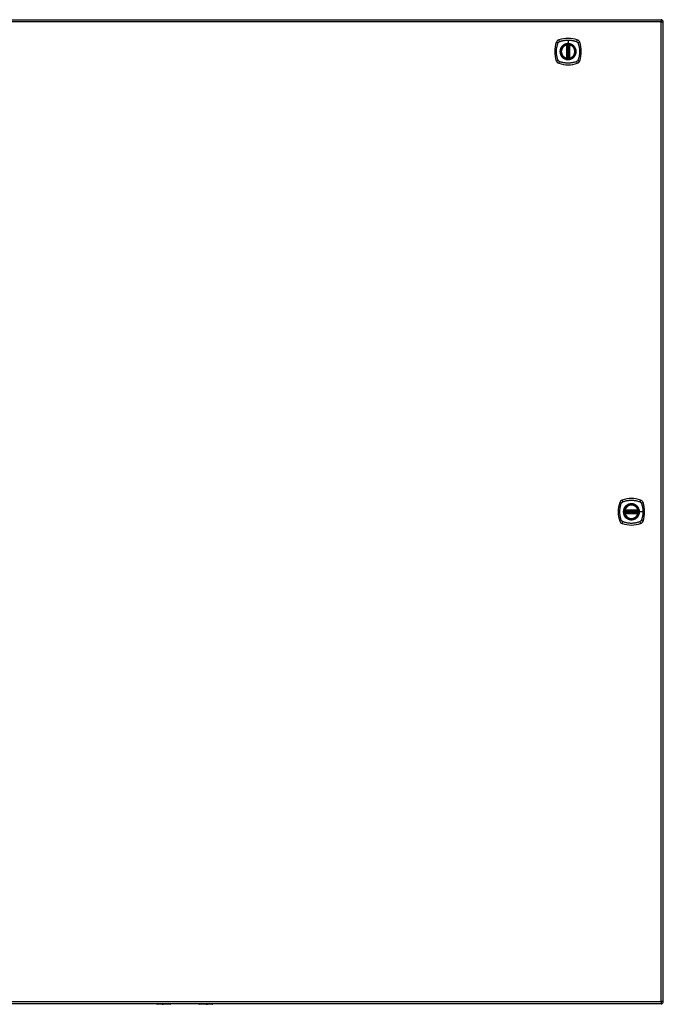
# Model space of a CAD drawing. Header units: inches. Extents: x 17 to 570, y 51 to 268.
# Tile 202 of 216: x 275 to 304, y 141 to 185. Entities that reach past the tile are written whole.
import ezdxf

# ---------------------------------------------------------------- set-up
doc = ezdxf.new("R2010")
doc.units = ezdxf.units.IN
doc.header["$MEASUREMENT"] = 0
doc.layers.add('Visible Edges(ANSI)', color=7, linetype='Continuous', lineweight=25)
doc.layers.add('Visible Tangent Edges(ANSI)', color=7, linetype='Continuous', lineweight=25)

msp = doc.modelspace()

# ---------------------------------------------------------------- linework, layer by layer
at = {"layer": 'Visible Edges(ANSI)'}
for p, q in [((244.091, 185.283), (303.696, 185.283)), ((303.795, 141.464), (303.795, 185.184)), ((299.485, 183.566), (299.485, 184.152)), ((299.505, 183.562), (299.505, 184.156)), ((299.584, 184.156), (299.584, 183.562)), ((299.604, 184.152), (299.604, 183.566)), ((302.074, 163.363), (302.667, 163.363)), ((302.667, 163.285), (302.074, 163.285)), ((302.078, 163.383), (302.663, 163.383)), ((302.663, 163.265), (302.078, 163.265)), ((303.696, 141.365), (244.091, 141.365)), ((281.798, 141.346), (281.213, 141.346)), ((281.814, 141.365), (281.814, 141.361)), ((283.073, 141.361), (283.073, 141.365)), ((283.674, 141.346), (283.089, 141.346))]:
    msp.add_line(p, q, dxfattribs=at)
at = {"layer": 'Visible Edges(ANSI)', "flags": 128}
for points in [[(299.516, 184.171), (299.514, 184.171), (299.513, 184.17), (299.511, 184.17), (299.51, 184.17), (299.508, 184.17), (299.507, 184.17), (299.505, 184.17), (299.504, 184.169), (299.502, 184.169), (299.501, 184.169), (299.5, 184.169), (299.499, 184.169), (299.497, 184.169), (299.496, 184.168), (299.495, 184.168), (299.495, 184.168), (299.494, 184.168), (299.493, 184.168), (299.493, 184.168), (299.492, 184.168), (299.492, 184.168), (299.492, 184.168), (299.491, 184.168), (299.491, 184.168)], [(299.598, 184.168), (299.598, 184.168), (299.598, 184.168), (299.597, 184.168), (299.597, 184.168), (299.596, 184.168), (299.596, 184.168), (299.595, 184.168), (299.594, 184.168), (299.594, 184.168), (299.593, 184.168), (299.592, 184.169), (299.59, 184.169), (299.589, 184.169), (299.588, 184.169), (299.587, 184.169), (299.585, 184.169), (299.584, 184.17), (299.583, 184.17), (299.581, 184.17), (299.579, 184.17), (299.578, 184.17), (299.576, 184.17), (299.575, 184.171), (299.573, 184.171)], [(299.491, 183.551), (299.491, 183.551), (299.492, 183.551), (299.492, 183.551), (299.492, 183.551), (299.493, 183.55), (299.493, 183.55), (299.494, 183.55), (299.495, 183.55), (299.495, 183.55), (299.496, 183.55), (299.497, 183.55), (299.499, 183.55), (299.5, 183.549), (299.501, 183.549), (299.502, 183.549), (299.504, 183.549), (299.505, 183.549), (299.507, 183.548), (299.508, 183.548), (299.51, 183.548), (299.511, 183.548), (299.513, 183.548), (299.514, 183.548), (299.516, 183.547)], [(299.573, 183.547), (299.575, 183.548), (299.576, 183.548), (299.578, 183.548), (299.579, 183.548), (299.581, 183.548), (299.583, 183.548), (299.584, 183.549), (299.585, 183.549), (299.587, 183.549), (299.588, 183.549), (299.589, 183.549), (299.59, 183.55), (299.592, 183.55), (299.593, 183.55), (299.594, 183.55), (299.594, 183.55), (299.595, 183.55), (299.596, 183.55), (299.596, 183.55), (299.597, 183.551), (299.597, 183.551), (299.598, 183.551), (299.598, 183.551), (299.598, 183.551)], [(302.062, 163.377), (302.062, 163.377), (302.062, 163.377), (302.062, 163.377), (302.062, 163.376), (302.062, 163.376), (302.062, 163.375), (302.062, 163.375), (302.062, 163.374), (302.061, 163.373), (302.061, 163.372), (302.061, 163.371), (302.061, 163.37), (302.061, 163.369), (302.061, 163.368), (302.06, 163.366), (302.06, 163.365), (302.06, 163.364), (302.06, 163.362), (302.06, 163.361), (302.06, 163.359), (302.059, 163.358), (302.059, 163.356), (302.059, 163.354), (302.059, 163.353)], [(302.059, 163.295), (302.059, 163.294), (302.059, 163.292), (302.059, 163.291), (302.06, 163.289), (302.06, 163.288), (302.06, 163.286), (302.06, 163.285), (302.06, 163.283), (302.06, 163.282), (302.061, 163.281), (302.061, 163.279), (302.061, 163.278), (302.061, 163.277), (302.061, 163.276), (302.061, 163.275), (302.062, 163.274), (302.062, 163.273), (302.062, 163.273), (302.062, 163.272), (302.062, 163.272), (302.062, 163.271), (302.062, 163.271), (302.062, 163.271), (302.062, 163.271)], [(302.682, 163.353), (302.682, 163.354), (302.682, 163.356), (302.682, 163.358), (302.682, 163.359), (302.681, 163.361), (302.681, 163.362), (302.681, 163.364), (302.681, 163.365), (302.681, 163.366), (302.68, 163.368), (302.68, 163.369), (302.68, 163.37), (302.68, 163.371), (302.68, 163.372), (302.68, 163.373), (302.68, 163.374), (302.679, 163.375), (302.679, 163.375), (302.679, 163.376), (302.679, 163.376), (302.679, 163.377), (302.679, 163.377), (302.679, 163.377), (302.679, 163.377)], [(302.679, 163.271), (302.679, 163.271), (302.679, 163.271), (302.679, 163.271), (302.679, 163.272), (302.679, 163.272), (302.679, 163.273), (302.679, 163.273), (302.68, 163.274), (302.68, 163.275), (302.68, 163.276), (302.68, 163.277), (302.68, 163.278), (302.68, 163.279), (302.68, 163.281), (302.681, 163.282), (302.681, 163.283), (302.681, 163.285), (302.681, 163.286), (302.681, 163.288), (302.682, 163.289), (302.682, 163.291), (302.682, 163.292), (302.682, 163.294), (302.682, 163.295)]]:
    msp.add_lwpolyline(points, dxfattribs=at)
at = {"layer": 'Visible Edges(ANSI)'}
for centre, radius in [((299.545, 183.859), 0.32), ((299.545, 183.859), 0.315), ((302.371, 163.324), 0.32), ((302.371, 163.324), 0.315)]:
    msp.add_circle(centre, radius, dxfattribs=at)
for centre, radius, start, end in [((303.696, 185.184), 0.099, 0, 90), ((300.234, 183.859), 1.28, 161.2278, 198.7722), ((299.19, 184.214), 0.177, 108.7722, 161.2278), ((299.545, 183.17), 1.28, 71.2278, 108.7722), ((299.545, 183.859), 0.313, 103.6344, 256.3656), ((299.545, 183.859), 0.313, 99.784, 103.6344), ((299.474, 184.152), 0.0118, 0, 103.6344), ((299.493, 184.156), 0.0118, 0, 99.784), ((299.545, 183.859), 0.313, 84.7499, 95.2501), ((299.596, 184.156), 0.0118, 80.216, 180), ((299.545, 183.859), 0.313, 76.3656, 80.216), ((299.616, 184.152), 0.0118, 76.3656, 180), ((299.545, 183.859), 0.313, 283.6344, 76.3656), ((299.899, 184.214), 0.177, 18.7722, 71.2278), ((298.856, 183.859), 1.28, 341.2278, 18.7722), ((299.19, 183.504), 0.177, 198.7722, 251.2278), ((299.545, 184.548), 1.28, 251.2278, 288.7722), ((299.474, 183.566), 0.0118, 256.3656, 0), ((299.545, 183.859), 0.313, 256.3656, 260.216), ((299.493, 183.562), 0.0118, 260.216, 0), ((299.545, 183.859), 0.313, 264.7499, 275.2501), ((299.596, 183.562), 0.0118, 180, 279.784), ((299.545, 183.859), 0.313, 279.784, 283.6344), ((299.616, 183.566), 0.0118, 180, 283.6344), ((299.899, 183.504), 0.177, 288.7722, 341.2278), ((302.371, 162.635), 1.28, 71.2278, 108.7722), ((303.06, 163.324), 1.28, 161.2278, 198.7722), ((302.016, 163.679), 0.177, 108.7722, 161.2278), ((302.371, 163.324), 0.313, 13.6344, 166.3656), ((302.725, 163.679), 0.177, 18.7722, 71.2278), ((301.682, 163.324), 1.28, 341.2278, 18.7722), ((302.371, 163.324), 0.313, 174.7499, 185.2501), ((302.371, 163.324), 0.313, 166.3656, 170.216), ((302.074, 163.375), 0.0118, 170.216, 270), ((302.074, 163.273), 0.0118, 90, 189.784), ((302.371, 163.324), 0.313, 189.784, 193.6344), ((302.078, 163.395), 0.0118, 166.3656, 270), ((302.078, 163.253), 0.0118, 90, 193.6344), ((302.371, 163.324), 0.313, 193.6344, 346.3656), ((302.663, 163.395), 0.0118, 270, 13.6344), ((302.663, 163.253), 0.0118, 346.3656, 90), ((302.667, 163.375), 0.0118, 270, 9.784), ((302.667, 163.273), 0.0118, 350.216, 90), ((302.371, 163.324), 0.313, 9.784, 13.6344), ((302.371, 163.324), 0.313, 346.3656, 350.216), ((302.371, 163.324), 0.313, 354.7499, 5.2501), ((302.016, 162.969), 0.177, 198.7722, 251.2278), ((302.371, 164.013), 1.28, 251.2278, 288.7722), ((302.725, 162.969), 0.177, 288.7722, 341.2278), ((281.213, 141.365), 0.0197, 180.5386, 270), ((281.798, 141.361), 0.0157, 270, 0), ((283.089, 141.361), 0.0157, 180, 270), ((283.674, 141.365), 0.0197, 270, 359.4614), ((303.696, 141.464), 0.099, 270, 0)]:
    msp.add_arc(centre, radius, start, end, dxfattribs=at)
at = {"layer": 'Visible Tangent Edges(ANSI)'}
for p, q in [((303.696, 185.184), (244.091, 185.184)), ((303.696, 185.283), (303.696, 185.184)), ((303.696, 185.184), (303.795, 185.184)), ((303.696, 141.464), (303.696, 185.184)), ((299.474, 184.152), (299.471, 184.163)), ((299.474, 184.152), (299.485, 184.152)), ((299.474, 184.152), (299.474, 183.566)), ((299.485, 184.152), (299.495, 184.152)), ((299.491, 184.168), (299.492, 184.162)), ((299.495, 184.156), (299.505, 184.156)), ((299.495, 183.566), (299.495, 184.152)), ((299.517, 184.159), (299.516, 184.171)), ((299.517, 183.559), (299.517, 184.159)), ((299.545, 184.376), (299.545, 184.216)), ((299.545, 184.211), (299.545, 184.216)), ((299.572, 184.159), (299.573, 184.171)), ((299.572, 184.159), (299.572, 183.559)), ((299.584, 184.156), (299.594, 184.156)), ((299.594, 184.152), (299.604, 184.152)), ((299.594, 184.152), (299.594, 183.566)), ((299.597, 184.162), (299.598, 184.168)), ((299.604, 184.152), (299.616, 184.152)), ((299.618, 184.163), (299.616, 184.152)), ((299.616, 183.566), (299.616, 184.152)), ((299.471, 183.555), (299.474, 183.566)), ((299.485, 183.566), (299.474, 183.566)), ((299.495, 183.566), (299.485, 183.566)), ((299.492, 183.557), (299.491, 183.551)), ((299.505, 183.562), (299.495, 183.562)), ((299.516, 183.547), (299.517, 183.559)), ((299.573, 183.547), (299.572, 183.559)), ((299.594, 183.562), (299.584, 183.562)), ((299.604, 183.566), (299.594, 183.566)), ((299.598, 183.551), (299.597, 183.557)), ((299.616, 183.566), (299.604, 183.566)), ((299.616, 183.566), (299.618, 183.555)), ((302.059, 163.353), (302.071, 163.352)), ((302.059, 163.295), (302.071, 163.297)), ((302.068, 163.376), (302.062, 163.377)), ((302.062, 163.271), (302.068, 163.272)), ((302.066, 163.398), (302.078, 163.395)), ((302.078, 163.253), (302.066, 163.25)), ((302.071, 163.352), (302.67, 163.352)), ((302.67, 163.297), (302.071, 163.297)), ((302.074, 163.363), (302.074, 163.374)), ((302.074, 163.275), (302.074, 163.285)), ((302.078, 163.383), (302.078, 163.395)), ((302.663, 163.395), (302.078, 163.395)), ((302.078, 163.373), (302.078, 163.383)), ((302.078, 163.373), (302.663, 163.373)), ((302.078, 163.265), (302.078, 163.275)), ((302.663, 163.275), (302.078, 163.275)), ((302.078, 163.253), (302.078, 163.265)), ((302.078, 163.253), (302.663, 163.253)), ((302.663, 163.395), (302.675, 163.398)), ((302.663, 163.395), (302.663, 163.383)), ((302.663, 163.383), (302.663, 163.373)), ((302.663, 163.275), (302.663, 163.265)), ((302.663, 163.265), (302.663, 163.253)), ((302.675, 163.25), (302.663, 163.253)), ((302.667, 163.374), (302.667, 163.363)), ((302.667, 163.285), (302.667, 163.275)), ((302.67, 163.352), (302.682, 163.353)), ((302.67, 163.297), (302.682, 163.295)), ((302.679, 163.377), (302.673, 163.376)), ((302.673, 163.272), (302.679, 163.271)), ((302.723, 163.324), (302.727, 163.324)), ((302.887, 163.324), (302.727, 163.324)), ((244.091, 141.464), (303.696, 141.464)), ((281.213, 141.365), (281.213, 141.346)), ((281.798, 141.346), (281.798, 141.365)), ((283.089, 141.365), (283.089, 141.346)), ((283.674, 141.346), (283.674, 141.365)), ((303.696, 141.464), (303.696, 141.365)), ((303.795, 141.464), (303.696, 141.464))]:
    msp.add_line(p, q, dxfattribs=at)
at = {"layer": 'Visible Tangent Edges(ANSI)', "flags": 128}
for points in [[(299.105, 183.471), (299.091, 183.504), (299.08, 183.535), (299.071, 183.566), (299.062, 183.598), (299.054, 183.63), (299.047, 183.662), (299.041, 183.695), (299.037, 183.727), (299.033, 183.76), (299.03, 183.793), (299.029, 183.826), (299.028, 183.859), (299.029, 183.892), (299.03, 183.925), (299.033, 183.958), (299.037, 183.991), (299.041, 184.023), (299.047, 184.056), (299.054, 184.088), (299.062, 184.12), (299.071, 184.152), (299.08, 184.183), (299.091, 184.214), (299.105, 184.248)], [(299.105, 184.248), (299.105, 184.249), (299.106, 184.25), (299.107, 184.252), (299.107, 184.253), (299.108, 184.255), (299.109, 184.256), (299.11, 184.257), (299.11, 184.259), (299.111, 184.26), (299.112, 184.261), (299.113, 184.262), (299.114, 184.264), (299.115, 184.265), (299.116, 184.266), (299.117, 184.267), (299.118, 184.269), (299.119, 184.27), (299.12, 184.271), (299.121, 184.272), (299.122, 184.273), (299.123, 184.275), (299.124, 184.276), (299.125, 184.277), (299.126, 184.278)], [(299.126, 184.278), (299.127, 184.279), (299.128, 184.28), (299.129, 184.281), (299.13, 184.282), (299.131, 184.283), (299.133, 184.284), (299.134, 184.285), (299.135, 184.286), (299.136, 184.287), (299.137, 184.288), (299.139, 184.289), (299.14, 184.29), (299.141, 184.291), (299.142, 184.291), (299.144, 184.292), (299.145, 184.293), (299.146, 184.294), (299.148, 184.295), (299.149, 184.295), (299.15, 184.296), (299.152, 184.297), (299.153, 184.298), (299.155, 184.298), (299.156, 184.299)], [(299.156, 184.299), (299.174, 184.307), (299.189, 184.313), (299.205, 184.318), (299.221, 184.323), (299.236, 184.328), (299.252, 184.333), (299.268, 184.337), (299.284, 184.342), (299.3, 184.346), (299.316, 184.35), (299.332, 184.353), (299.348, 184.356), (299.364, 184.359), (299.38, 184.362), (299.397, 184.365), (299.413, 184.367), (299.429, 184.369), (299.446, 184.371), (299.462, 184.372), (299.479, 184.374), (299.495, 184.374), (299.512, 184.375), (299.528, 184.376), (299.545, 184.376)], [(299.545, 184.211), (299.636, 184.199), (299.721, 184.164), (299.794, 184.108), (299.85, 184.035), (299.885, 183.95), (299.897, 183.859), (299.885, 183.768), (299.849, 183.683), (299.793, 183.61), (299.721, 183.554), (299.636, 183.519), (299.544, 183.507), (299.453, 183.519), (299.368, 183.554), (299.295, 183.61), (299.239, 183.683), (299.204, 183.768), (299.192, 183.859), (299.204, 183.951), (299.24, 184.036), (299.296, 184.108), (299.368, 184.164), (299.453, 184.199), (299.545, 184.211)], [(299.317, 184.134), (299.315, 184.132), (299.313, 184.13), (299.311, 184.128), (299.309, 184.126), (299.306, 184.125), (299.304, 184.123), (299.302, 184.121), (299.3, 184.119), (299.298, 184.117), (299.296, 184.115), (299.294, 184.113), (299.292, 184.111), (299.29, 184.109), (299.288, 184.107), (299.287, 184.105), (299.285, 184.103), (299.283, 184.101), (299.281, 184.099), (299.279, 184.097), (299.277, 184.095), (299.275, 184.093), (299.274, 184.091), (299.272, 184.089), (299.27, 184.087)], [(299.545, 184.216), (299.534, 184.216), (299.524, 184.215), (299.514, 184.215), (299.503, 184.214), (299.493, 184.212), (299.483, 184.211), (299.473, 184.209), (299.463, 184.206), (299.453, 184.204), (299.443, 184.201), (299.433, 184.198), (299.424, 184.195), (299.414, 184.191), (299.404, 184.187), (299.395, 184.183), (299.386, 184.179), (299.377, 184.174), (299.368, 184.169), (299.359, 184.164), (299.35, 184.158), (299.341, 184.152), (299.333, 184.146), (299.325, 184.14), (299.317, 184.134)], [(299.492, 184.162), (299.492, 184.162), (299.491, 184.162), (299.49, 184.163), (299.489, 184.163), (299.488, 184.163), (299.488, 184.164), (299.487, 184.164), (299.486, 184.164), (299.485, 184.164), (299.484, 184.164), (299.483, 184.164), (299.482, 184.164), (299.481, 184.164), (299.48, 184.164), (299.479, 184.164), (299.478, 184.164), (299.477, 184.164), (299.476, 184.164), (299.475, 184.164), (299.475, 184.164), (299.474, 184.164), (299.473, 184.164), (299.472, 184.164), (299.471, 184.163)], [(299.495, 184.156), (299.495, 184.156), (299.495, 184.156), (299.495, 184.157), (299.495, 184.157), (299.495, 184.157), (299.495, 184.158), (299.495, 184.158), (299.495, 184.158), (299.494, 184.158), (299.494, 184.159), (299.494, 184.159), (299.494, 184.159), (299.494, 184.159), (299.494, 184.159), (299.494, 184.16), (299.494, 184.16), (299.493, 184.16), (299.493, 184.16), (299.493, 184.161), (299.493, 184.161), (299.493, 184.161), (299.493, 184.161), (299.493, 184.161), (299.492, 184.162)], [(299.495, 184.152), (299.495, 184.152), (299.495, 184.152), (299.495, 184.152), (299.495, 184.153), (299.495, 184.153), (299.495, 184.153), (299.495, 184.153), (299.495, 184.153), (299.495, 184.153), (299.495, 184.154), (299.495, 184.154), (299.495, 184.154), (299.495, 184.154), (299.495, 184.154), (299.495, 184.154), (299.495, 184.155), (299.495, 184.155), (299.495, 184.155), (299.495, 184.155), (299.495, 184.155), (299.495, 184.155), (299.495, 184.156), (299.495, 184.156), (299.495, 184.156)], [(299.505, 184.156), (299.505, 184.156), (299.505, 184.156), (299.505, 184.156), (299.506, 184.156), (299.506, 184.156), (299.506, 184.156), (299.506, 184.156), (299.507, 184.156), (299.507, 184.157), (299.508, 184.157), (299.508, 184.157), (299.509, 184.157), (299.509, 184.157), (299.51, 184.157), (299.51, 184.158), (299.511, 184.158), (299.512, 184.158), (299.512, 184.158), (299.513, 184.158), (299.514, 184.158), (299.515, 184.159), (299.515, 184.159), (299.516, 184.159), (299.517, 184.159)], [(299.545, 184.376), (299.561, 184.376), (299.578, 184.375), (299.594, 184.374), (299.611, 184.374), (299.627, 184.372), (299.643, 184.371), (299.66, 184.369), (299.676, 184.367), (299.693, 184.365), (299.709, 184.362), (299.725, 184.359), (299.741, 184.356), (299.757, 184.353), (299.774, 184.35), (299.79, 184.346), (299.805, 184.342), (299.821, 184.337), (299.837, 184.333), (299.853, 184.328), (299.869, 184.323), (299.884, 184.318), (299.9, 184.313), (299.915, 184.307), (299.933, 184.299)], [(299.772, 184.134), (299.764, 184.14), (299.756, 184.146), (299.748, 184.152), (299.739, 184.158), (299.73, 184.164), (299.721, 184.169), (299.712, 184.174), (299.703, 184.179), (299.694, 184.183), (299.685, 184.187), (299.675, 184.191), (299.666, 184.195), (299.656, 184.198), (299.646, 184.201), (299.636, 184.204), (299.626, 184.207), (299.616, 184.209), (299.606, 184.211), (299.596, 184.212), (299.586, 184.214), (299.575, 184.215), (299.565, 184.215), (299.555, 184.216), (299.545, 184.216)], [(299.572, 184.159), (299.573, 184.159), (299.574, 184.159), (299.574, 184.159), (299.575, 184.158), (299.576, 184.158), (299.577, 184.158), (299.577, 184.158), (299.578, 184.158), (299.579, 184.158), (299.579, 184.157), (299.58, 184.157), (299.58, 184.157), (299.581, 184.157), (299.581, 184.157), (299.582, 184.157), (299.582, 184.156), (299.583, 184.156), (299.583, 184.156), (299.583, 184.156), (299.584, 184.156), (299.584, 184.156), (299.584, 184.156), (299.584, 184.156), (299.584, 184.156)], [(299.597, 184.162), (299.597, 184.161), (299.596, 184.161), (299.596, 184.161), (299.596, 184.161), (299.596, 184.161), (299.596, 184.16), (299.596, 184.16), (299.596, 184.16), (299.595, 184.16), (299.595, 184.159), (299.595, 184.159), (299.595, 184.159), (299.595, 184.159), (299.595, 184.159), (299.595, 184.158), (299.595, 184.158), (299.594, 184.158), (299.594, 184.158), (299.594, 184.157), (299.594, 184.157), (299.594, 184.157), (299.594, 184.156), (299.594, 184.156), (299.594, 184.156)], [(299.594, 184.156), (299.594, 184.156), (299.594, 184.156), (299.594, 184.155), (299.594, 184.155), (299.594, 184.155), (299.594, 184.155), (299.594, 184.155), (299.594, 184.155), (299.594, 184.154), (299.594, 184.154), (299.594, 184.154), (299.594, 184.154), (299.594, 184.154), (299.594, 184.154), (299.594, 184.153), (299.594, 184.153), (299.594, 184.153), (299.594, 184.153), (299.594, 184.153), (299.594, 184.153), (299.594, 184.152), (299.594, 184.152), (299.594, 184.152), (299.594, 184.152)], [(299.618, 184.163), (299.617, 184.164), (299.616, 184.164), (299.616, 184.164), (299.615, 184.164), (299.614, 184.164), (299.613, 184.164), (299.612, 184.164), (299.611, 184.164), (299.61, 184.164), (299.609, 184.164), (299.608, 184.164), (299.607, 184.164), (299.606, 184.164), (299.605, 184.164), (299.604, 184.164), (299.603, 184.164), (299.602, 184.164), (299.602, 184.164), (299.601, 184.163), (299.6, 184.163), (299.599, 184.163), (299.598, 184.162), (299.597, 184.162), (299.597, 184.162)], [(299.819, 184.087), (299.817, 184.089), (299.816, 184.091), (299.814, 184.093), (299.812, 184.095), (299.81, 184.097), (299.808, 184.099), (299.806, 184.101), (299.804, 184.103), (299.803, 184.105), (299.801, 184.107), (299.799, 184.109), (299.797, 184.111), (299.795, 184.113), (299.793, 184.115), (299.791, 184.117), (299.789, 184.119), (299.787, 184.121), (299.785, 184.123), (299.783, 184.125), (299.781, 184.126), (299.778, 184.128), (299.776, 184.13), (299.774, 184.132), (299.772, 184.134)], [(299.933, 184.299), (299.936, 184.298), (299.939, 184.296), (299.941, 184.295), (299.944, 184.293), (299.947, 184.292), (299.949, 184.29), (299.952, 184.288), (299.954, 184.286), (299.956, 184.284), (299.959, 184.282), (299.961, 184.28), (299.963, 184.278), (299.965, 184.276), (299.967, 184.273), (299.969, 184.271), (299.971, 184.269), (299.973, 184.266), (299.975, 184.264), (299.977, 184.261), (299.979, 184.259), (299.98, 184.256), (299.982, 184.253), (299.983, 184.25), (299.984, 184.248)], [(299.984, 184.248), (299.998, 184.214), (300.009, 184.183), (300.018, 184.152), (300.027, 184.12), (300.035, 184.088), (300.042, 184.056), (300.048, 184.023), (300.052, 183.991), (300.056, 183.958), (300.059, 183.925), (300.061, 183.892), (300.061, 183.859), (300.061, 183.826), (300.059, 183.793), (300.056, 183.76), (300.052, 183.727), (300.048, 183.695), (300.042, 183.662), (300.035, 183.63), (300.027, 183.598), (300.018, 183.566), (300.009, 183.535), (299.998, 183.504), (299.984, 183.471)], [(299.27, 184.087), (299.257, 184.071), (299.246, 184.054), (299.235, 184.036), (299.225, 184.018), (299.216, 183.999), (299.209, 183.98), (299.202, 183.961), (299.197, 183.941), (299.193, 183.921), (299.19, 183.9), (299.188, 183.88), (299.188, 183.859), (299.188, 183.838), (299.19, 183.818), (299.193, 183.797), (299.197, 183.777), (299.203, 183.757), (299.209, 183.738), (299.217, 183.719), (299.225, 183.7), (299.235, 183.682), (299.246, 183.664), (299.257, 183.648), (299.27, 183.632)], [(299.819, 183.632), (299.832, 183.648), (299.843, 183.665), (299.854, 183.682), (299.864, 183.7), (299.873, 183.719), (299.88, 183.738), (299.887, 183.758), (299.892, 183.778), (299.896, 183.798), (299.899, 183.818), (299.901, 183.838), (299.901, 183.859), (299.901, 183.88), (299.899, 183.9), (299.896, 183.921), (299.892, 183.941), (299.887, 183.961), (299.88, 183.98), (299.873, 183.999), (299.864, 184.018), (299.854, 184.036), (299.843, 184.054), (299.832, 184.071), (299.819, 184.087)], [(299.156, 183.419), (299.153, 183.421), (299.15, 183.422), (299.148, 183.423), (299.145, 183.425), (299.142, 183.427), (299.14, 183.428), (299.137, 183.43), (299.135, 183.432), (299.133, 183.434), (299.13, 183.436), (299.128, 183.438), (299.126, 183.44), (299.124, 183.443), (299.122, 183.445), (299.12, 183.447), (299.118, 183.45), (299.116, 183.452), (299.114, 183.455), (299.112, 183.457), (299.11, 183.46), (299.109, 183.462), (299.107, 183.465), (299.106, 183.468), (299.105, 183.471)], [(299.933, 183.419), (299.9, 183.405), (299.869, 183.395), (299.837, 183.385), (299.806, 183.377), (299.774, 183.369), (299.741, 183.362), (299.709, 183.356), (299.676, 183.351), (299.644, 183.347), (299.611, 183.345), (299.578, 183.343), (299.545, 183.343), (299.512, 183.343), (299.479, 183.345), (299.446, 183.347), (299.413, 183.351), (299.38, 183.356), (299.348, 183.362), (299.316, 183.369), (299.284, 183.376), (299.252, 183.385), (299.221, 183.395), (299.19, 183.405), (299.156, 183.419)], [(299.27, 183.632), (299.272, 183.629), (299.274, 183.627), (299.275, 183.625), (299.277, 183.623), (299.279, 183.621), (299.281, 183.619), (299.283, 183.617), (299.285, 183.615), (299.287, 183.613), (299.288, 183.611), (299.29, 183.609), (299.292, 183.607), (299.294, 183.605), (299.296, 183.603), (299.298, 183.601), (299.3, 183.599), (299.302, 183.597), (299.304, 183.595), (299.306, 183.594), (299.309, 183.592), (299.311, 183.59), (299.313, 183.588), (299.315, 183.586), (299.317, 183.585)], [(299.317, 183.585), (299.333, 183.572), (299.35, 183.56), (299.368, 183.549), (299.386, 183.54), (299.404, 183.531), (299.424, 183.523), (299.443, 183.517), (299.463, 183.512), (299.483, 183.508), (299.503, 183.505), (299.524, 183.503), (299.545, 183.502), (299.565, 183.503), (299.586, 183.505), (299.606, 183.508), (299.626, 183.512), (299.646, 183.517), (299.666, 183.524), (299.685, 183.531), (299.704, 183.54), (299.722, 183.549), (299.739, 183.56), (299.756, 183.572), (299.772, 183.585)], [(299.471, 183.555), (299.472, 183.555), (299.473, 183.555), (299.474, 183.554), (299.475, 183.554), (299.475, 183.554), (299.476, 183.554), (299.477, 183.554), (299.478, 183.554), (299.479, 183.554), (299.48, 183.554), (299.481, 183.554), (299.482, 183.554), (299.483, 183.554), (299.484, 183.554), (299.485, 183.554), (299.486, 183.554), (299.487, 183.555), (299.488, 183.555), (299.488, 183.555), (299.489, 183.555), (299.49, 183.556), (299.491, 183.556), (299.492, 183.556), (299.492, 183.557)], [(299.492, 183.557), (299.493, 183.557), (299.493, 183.557), (299.493, 183.557), (299.493, 183.557), (299.493, 183.558), (299.493, 183.558), (299.493, 183.558), (299.494, 183.558), (299.494, 183.559), (299.494, 183.559), (299.494, 183.559), (299.494, 183.559), (299.494, 183.559), (299.494, 183.56), (299.494, 183.56), (299.495, 183.56), (299.495, 183.56), (299.495, 183.561), (299.495, 183.561), (299.495, 183.561), (299.495, 183.562), (299.495, 183.562), (299.495, 183.562), (299.495, 183.562)], [(299.495, 183.562), (299.495, 183.562), (299.495, 183.563), (299.495, 183.563), (299.495, 183.563), (299.495, 183.563), (299.495, 183.563), (299.495, 183.564), (299.495, 183.564), (299.495, 183.564), (299.495, 183.564), (299.495, 183.564), (299.495, 183.564), (299.495, 183.565), (299.495, 183.565), (299.495, 183.565), (299.495, 183.565), (299.495, 183.565), (299.495, 183.565), (299.495, 183.566), (299.495, 183.566), (299.495, 183.566), (299.495, 183.566), (299.495, 183.566), (299.495, 183.566)], [(299.517, 183.559), (299.516, 183.559), (299.515, 183.56), (299.515, 183.56), (299.514, 183.56), (299.513, 183.56), (299.512, 183.56), (299.512, 183.56), (299.511, 183.561), (299.51, 183.561), (299.51, 183.561), (299.509, 183.561), (299.509, 183.561), (299.508, 183.561), (299.508, 183.562), (299.507, 183.562), (299.507, 183.562), (299.506, 183.562), (299.506, 183.562), (299.506, 183.562), (299.506, 183.562), (299.505, 183.562), (299.505, 183.562), (299.505, 183.562), (299.505, 183.562)], [(299.584, 183.562), (299.584, 183.562), (299.584, 183.562), (299.584, 183.562), (299.584, 183.562), (299.583, 183.562), (299.583, 183.562), (299.583, 183.562), (299.582, 183.562), (299.582, 183.562), (299.581, 183.562), (299.581, 183.561), (299.58, 183.561), (299.58, 183.561), (299.579, 183.561), (299.579, 183.561), (299.578, 183.561), (299.577, 183.56), (299.577, 183.56), (299.576, 183.56), (299.575, 183.56), (299.574, 183.56), (299.574, 183.56), (299.573, 183.559), (299.572, 183.559)], [(299.594, 183.566), (299.594, 183.566), (299.594, 183.566), (299.594, 183.566), (299.594, 183.566), (299.594, 183.566), (299.594, 183.565), (299.594, 183.565), (299.594, 183.565), (299.594, 183.565), (299.594, 183.565), (299.594, 183.565), (299.594, 183.564), (299.594, 183.564), (299.594, 183.564), (299.594, 183.564), (299.594, 183.564), (299.594, 183.564), (299.594, 183.563), (299.594, 183.563), (299.594, 183.563), (299.594, 183.563), (299.594, 183.563), (299.594, 183.562), (299.594, 183.562)], [(299.594, 183.562), (299.594, 183.562), (299.594, 183.562), (299.594, 183.562), (299.594, 183.561), (299.594, 183.561), (299.594, 183.561), (299.594, 183.56), (299.595, 183.56), (299.595, 183.56), (299.595, 183.56), (299.595, 183.559), (299.595, 183.559), (299.595, 183.559), (299.595, 183.559), (299.595, 183.559), (299.596, 183.558), (299.596, 183.558), (299.596, 183.558), (299.596, 183.558), (299.596, 183.557), (299.596, 183.557), (299.596, 183.557), (299.597, 183.557), (299.597, 183.557)], [(299.597, 183.557), (299.597, 183.556), (299.598, 183.556), (299.599, 183.556), (299.6, 183.555), (299.601, 183.555), (299.602, 183.555), (299.602, 183.555), (299.603, 183.554), (299.604, 183.554), (299.605, 183.554), (299.606, 183.554), (299.607, 183.554), (299.608, 183.554), (299.609, 183.554), (299.61, 183.554), (299.611, 183.554), (299.612, 183.554), (299.613, 183.554), (299.614, 183.554), (299.615, 183.554), (299.616, 183.554), (299.616, 183.555), (299.617, 183.555), (299.618, 183.555)], [(299.772, 183.585), (299.774, 183.586), (299.776, 183.588), (299.778, 183.59), (299.781, 183.592), (299.783, 183.594), (299.785, 183.595), (299.787, 183.597), (299.789, 183.599), (299.791, 183.601), (299.793, 183.603), (299.795, 183.605), (299.797, 183.607), (299.799, 183.609), (299.801, 183.611), (299.803, 183.613), (299.804, 183.615), (299.806, 183.617), (299.808, 183.619), (299.81, 183.621), (299.812, 183.623), (299.814, 183.625), (299.816, 183.627), (299.817, 183.629), (299.819, 183.632)], [(299.984, 183.471), (299.983, 183.468), (299.982, 183.465), (299.98, 183.462), (299.979, 183.46), (299.977, 183.457), (299.975, 183.455), (299.973, 183.452), (299.972, 183.45), (299.97, 183.447), (299.968, 183.445), (299.965, 183.443), (299.963, 183.44), (299.961, 183.438), (299.959, 183.436), (299.957, 183.434), (299.954, 183.432), (299.952, 183.43), (299.949, 183.429), (299.947, 183.427), (299.944, 183.425), (299.941, 183.424), (299.939, 183.422), (299.936, 183.421), (299.933, 183.419)], [(301.931, 162.936), (301.917, 162.969), (301.906, 163), (301.897, 163.031), (301.888, 163.063), (301.88, 163.095), (301.873, 163.127), (301.867, 163.16), (301.863, 163.192), (301.859, 163.225), (301.856, 163.258), (301.855, 163.291), (301.854, 163.324), (301.855, 163.357), (301.856, 163.39), (301.859, 163.423), (301.863, 163.456), (301.867, 163.488), (301.873, 163.521), (301.88, 163.553), (301.888, 163.585), (301.897, 163.617), (301.906, 163.648), (301.917, 163.679), (301.931, 163.713)], [(301.931, 163.713), (301.932, 163.715), (301.933, 163.718), (301.935, 163.721), (301.936, 163.724), (301.938, 163.726), (301.94, 163.729), (301.942, 163.731), (301.944, 163.734), (301.946, 163.736), (301.948, 163.738), (301.95, 163.741), (301.952, 163.743), (301.954, 163.745), (301.956, 163.747), (301.959, 163.749), (301.961, 163.751), (301.963, 163.753), (301.966, 163.755), (301.968, 163.756), (301.971, 163.758), (301.974, 163.76), (301.976, 163.761), (301.979, 163.763), (301.982, 163.764)], [(301.982, 163.764), (302.016, 163.778), (302.047, 163.788), (302.078, 163.798), (302.11, 163.807), (302.141, 163.815), (302.174, 163.821), (302.206, 163.827), (302.239, 163.832), (302.271, 163.836), (302.304, 163.839), (302.337, 163.84), (302.37, 163.841), (302.403, 163.84), (302.436, 163.839), (302.469, 163.836), (302.502, 163.832), (302.535, 163.827), (302.567, 163.821), (302.599, 163.815), (302.631, 163.807), (302.663, 163.798), (302.695, 163.788), (302.726, 163.778), (302.759, 163.764)], [(302.096, 163.552), (302.083, 163.536), (302.072, 163.519), (302.061, 163.501), (302.051, 163.483), (302.042, 163.464), (302.035, 163.445), (302.028, 163.426), (302.023, 163.406), (302.019, 163.386), (302.016, 163.365), (302.014, 163.345), (302.014, 163.324), (302.014, 163.303), (302.016, 163.283), (302.019, 163.263), (302.023, 163.242), (302.029, 163.223), (302.035, 163.203), (302.043, 163.184), (302.051, 163.165), (302.061, 163.147), (302.072, 163.129), (302.083, 163.113), (302.096, 163.097)], [(302.723, 163.324), (302.711, 163.233), (302.676, 163.148), (302.619, 163.075), (302.547, 163.019), (302.462, 162.984), (302.37, 162.972), (302.279, 162.984), (302.194, 163.019), (302.121, 163.075), (302.065, 163.148), (302.03, 163.233), (302.018, 163.324), (302.03, 163.416), (302.066, 163.501), (302.122, 163.574), (302.194, 163.629), (302.279, 163.664), (302.371, 163.676), (302.462, 163.664), (302.547, 163.629), (302.62, 163.573), (302.676, 163.5), (302.711, 163.415), (302.723, 163.324)], [(302.143, 163.599), (302.141, 163.597), (302.139, 163.595), (302.137, 163.593), (302.135, 163.592), (302.132, 163.59), (302.13, 163.588), (302.128, 163.586), (302.126, 163.584), (302.124, 163.582), (302.122, 163.58), (302.12, 163.578), (302.118, 163.576), (302.116, 163.574), (302.114, 163.572), (302.113, 163.57), (302.111, 163.568), (302.109, 163.566), (302.107, 163.564), (302.105, 163.562), (302.103, 163.56), (302.101, 163.558), (302.1, 163.556), (302.098, 163.554), (302.096, 163.552)], [(302.598, 163.599), (302.582, 163.611), (302.565, 163.623), (302.547, 163.634), (302.529, 163.643), (302.511, 163.652), (302.491, 163.66), (302.472, 163.666), (302.452, 163.672), (302.432, 163.676), (302.412, 163.679), (302.391, 163.68), (302.37, 163.681), (302.35, 163.68), (302.329, 163.679), (302.309, 163.676), (302.289, 163.671), (302.269, 163.666), (302.249, 163.66), (302.23, 163.652), (302.211, 163.643), (302.193, 163.634), (302.176, 163.623), (302.159, 163.611), (302.143, 163.599)], [(302.645, 163.552), (302.643, 163.554), (302.642, 163.556), (302.64, 163.558), (302.638, 163.56), (302.636, 163.562), (302.634, 163.564), (302.632, 163.566), (302.63, 163.568), (302.629, 163.57), (302.627, 163.572), (302.625, 163.574), (302.623, 163.576), (302.621, 163.578), (302.619, 163.58), (302.617, 163.582), (302.615, 163.584), (302.613, 163.586), (302.611, 163.588), (302.609, 163.59), (302.607, 163.592), (302.604, 163.593), (302.602, 163.595), (302.6, 163.597), (302.598, 163.599)], [(302.727, 163.324), (302.727, 163.334), (302.727, 163.345), (302.726, 163.355), (302.725, 163.365), (302.724, 163.375), (302.722, 163.386), (302.72, 163.396), (302.718, 163.406), (302.715, 163.416), (302.713, 163.426), (302.71, 163.435), (302.706, 163.445), (302.703, 163.455), (302.699, 163.464), (302.694, 163.474), (302.69, 163.483), (302.685, 163.492), (302.68, 163.501), (302.675, 163.51), (302.67, 163.519), (302.664, 163.527), (302.658, 163.536), (302.652, 163.544), (302.645, 163.552)], [(302.759, 163.764), (302.761, 163.763), (302.762, 163.763), (302.763, 163.762), (302.765, 163.761), (302.766, 163.761), (302.767, 163.76), (302.769, 163.759), (302.77, 163.758), (302.771, 163.757), (302.773, 163.757), (302.774, 163.756), (302.775, 163.755), (302.776, 163.754), (302.778, 163.753), (302.779, 163.752), (302.78, 163.751), (302.781, 163.75), (302.782, 163.749), (302.784, 163.748), (302.785, 163.747), (302.786, 163.746), (302.787, 163.745), (302.788, 163.744), (302.789, 163.743)], [(302.789, 163.743), (302.79, 163.742), (302.791, 163.741), (302.792, 163.74), (302.794, 163.738), (302.795, 163.737), (302.796, 163.736), (302.797, 163.735), (302.797, 163.734), (302.798, 163.732), (302.799, 163.731), (302.8, 163.73), (302.801, 163.729), (302.802, 163.727), (302.803, 163.726), (302.804, 163.725), (302.805, 163.724), (302.805, 163.722), (302.806, 163.721), (302.807, 163.72), (302.808, 163.718), (302.808, 163.717), (302.809, 163.715), (302.81, 163.714), (302.81, 163.713)], [(302.81, 163.713), (302.819, 163.695), (302.824, 163.679), (302.83, 163.664), (302.835, 163.648), (302.84, 163.632), (302.844, 163.617), (302.849, 163.601), (302.853, 163.585), (302.857, 163.569), (302.861, 163.553), (302.865, 163.537), (302.868, 163.521), (302.871, 163.505), (302.874, 163.488), (302.876, 163.472), (302.878, 163.456), (302.88, 163.439), (302.882, 163.423), (302.884, 163.407), (302.885, 163.39), (302.886, 163.374), (302.887, 163.357), (302.887, 163.341), (302.887, 163.324)], [(302.066, 163.398), (302.066, 163.397), (302.066, 163.396), (302.066, 163.395), (302.066, 163.394), (302.066, 163.393), (302.065, 163.392), (302.065, 163.391), (302.065, 163.39), (302.065, 163.389), (302.065, 163.388), (302.065, 163.387), (302.065, 163.387), (302.065, 163.386), (302.065, 163.385), (302.066, 163.384), (302.066, 163.383), (302.066, 163.382), (302.066, 163.381), (302.066, 163.38), (302.067, 163.379), (302.067, 163.379), (302.067, 163.378), (302.068, 163.377), (302.068, 163.376)], [(302.068, 163.272), (302.068, 163.271), (302.067, 163.27), (302.067, 163.27), (302.067, 163.269), (302.066, 163.268), (302.066, 163.267), (302.066, 163.266), (302.066, 163.265), (302.066, 163.264), (302.065, 163.264), (302.065, 163.263), (302.065, 163.262), (302.065, 163.261), (302.065, 163.26), (302.065, 163.259), (302.065, 163.258), (302.065, 163.257), (302.065, 163.256), (302.066, 163.255), (302.066, 163.254), (302.066, 163.253), (302.066, 163.252), (302.066, 163.251), (302.066, 163.25)], [(302.068, 163.376), (302.068, 163.376), (302.068, 163.376), (302.069, 163.376), (302.069, 163.376), (302.069, 163.376), (302.069, 163.375), (302.069, 163.375), (302.07, 163.375), (302.07, 163.375), (302.07, 163.375), (302.07, 163.375), (302.071, 163.375), (302.071, 163.374), (302.071, 163.374), (302.071, 163.374), (302.072, 163.374), (302.072, 163.374), (302.072, 163.374), (302.072, 163.374), (302.073, 163.374), (302.073, 163.374), (302.073, 163.374), (302.073, 163.374), (302.074, 163.374)], [(302.074, 163.275), (302.073, 163.275), (302.073, 163.275), (302.073, 163.274), (302.073, 163.274), (302.072, 163.274), (302.072, 163.274), (302.072, 163.274), (302.072, 163.274), (302.071, 163.274), (302.071, 163.274), (302.071, 163.274), (302.071, 163.274), (302.07, 163.274), (302.07, 163.273), (302.07, 163.273), (302.07, 163.273), (302.069, 163.273), (302.069, 163.273), (302.069, 163.273), (302.069, 163.273), (302.069, 163.272), (302.068, 163.272), (302.068, 163.272), (302.068, 163.272)], [(302.071, 163.352), (302.071, 163.352), (302.071, 163.353), (302.071, 163.354), (302.071, 163.355), (302.071, 163.355), (302.072, 163.356), (302.072, 163.357), (302.072, 163.358), (302.072, 163.358), (302.072, 163.359), (302.072, 163.359), (302.073, 163.36), (302.073, 163.361), (302.073, 163.361), (302.073, 163.361), (302.073, 163.362), (302.073, 163.362), (302.073, 163.363), (302.074, 163.363), (302.074, 163.363), (302.074, 163.363), (302.074, 163.363), (302.074, 163.363), (302.074, 163.363)], [(302.074, 163.285), (302.074, 163.285), (302.074, 163.285), (302.074, 163.285), (302.074, 163.285), (302.074, 163.285), (302.073, 163.286), (302.073, 163.286), (302.073, 163.286), (302.073, 163.287), (302.073, 163.287), (302.073, 163.288), (302.073, 163.288), (302.072, 163.289), (302.072, 163.289), (302.072, 163.29), (302.072, 163.291), (302.072, 163.291), (302.072, 163.292), (302.071, 163.293), (302.071, 163.294), (302.071, 163.294), (302.071, 163.295), (302.071, 163.296), (302.071, 163.297)], [(302.074, 163.374), (302.074, 163.374), (302.074, 163.374), (302.074, 163.374), (302.074, 163.374), (302.075, 163.374), (302.075, 163.373), (302.075, 163.373), (302.075, 163.373), (302.075, 163.373), (302.075, 163.373), (302.076, 163.373), (302.076, 163.373), (302.076, 163.373), (302.076, 163.373), (302.076, 163.373), (302.076, 163.373), (302.077, 163.373), (302.077, 163.373), (302.077, 163.373), (302.077, 163.373), (302.077, 163.373), (302.078, 163.373), (302.078, 163.373), (302.078, 163.373)], [(302.078, 163.275), (302.078, 163.275), (302.078, 163.275), (302.077, 163.275), (302.077, 163.275), (302.077, 163.275), (302.077, 163.275), (302.077, 163.275), (302.076, 163.275), (302.076, 163.275), (302.076, 163.275), (302.076, 163.275), (302.076, 163.275), (302.076, 163.275), (302.075, 163.275), (302.075, 163.275), (302.075, 163.275), (302.075, 163.275), (302.075, 163.275), (302.075, 163.275), (302.074, 163.275), (302.074, 163.275), (302.074, 163.275), (302.074, 163.275), (302.074, 163.275)], [(302.096, 163.097), (302.098, 163.094), (302.1, 163.092), (302.101, 163.09), (302.103, 163.088), (302.105, 163.086), (302.107, 163.084), (302.109, 163.082), (302.111, 163.08), (302.113, 163.078), (302.114, 163.076), (302.116, 163.074), (302.118, 163.072), (302.12, 163.07), (302.122, 163.068), (302.124, 163.066), (302.126, 163.064), (302.128, 163.062), (302.13, 163.06), (302.132, 163.059), (302.135, 163.057), (302.137, 163.055), (302.139, 163.053), (302.141, 163.051), (302.143, 163.05)], [(302.143, 163.05), (302.159, 163.037), (302.176, 163.025), (302.194, 163.014), (302.212, 163.005), (302.23, 162.996), (302.25, 162.989), (302.269, 162.982), (302.289, 162.977), (302.309, 162.973), (302.329, 162.97), (302.35, 162.968), (302.37, 162.967), (302.391, 162.968), (302.412, 162.97), (302.432, 162.973), (302.452, 162.977), (302.472, 162.982), (302.492, 162.989), (302.511, 162.996), (302.53, 163.005), (302.548, 163.014), (302.565, 163.025), (302.582, 163.037), (302.598, 163.05)], [(302.598, 163.05), (302.6, 163.051), (302.602, 163.053), (302.604, 163.055), (302.607, 163.057), (302.609, 163.059), (302.611, 163.06), (302.613, 163.062), (302.615, 163.064), (302.617, 163.066), (302.619, 163.068), (302.621, 163.07), (302.623, 163.072), (302.625, 163.074), (302.627, 163.076), (302.628, 163.078), (302.63, 163.08), (302.632, 163.082), (302.634, 163.084), (302.636, 163.086), (302.638, 163.088), (302.64, 163.09), (302.642, 163.092), (302.643, 163.094), (302.645, 163.097)], [(302.645, 163.097), (302.652, 163.105), (302.658, 163.113), (302.664, 163.121), (302.67, 163.13), (302.675, 163.138), (302.68, 163.147), (302.685, 163.156), (302.69, 163.165), (302.695, 163.175), (302.699, 163.184), (302.703, 163.194), (302.706, 163.203), (302.71, 163.213), (302.713, 163.223), (302.715, 163.233), (302.718, 163.243), (302.72, 163.253), (302.722, 163.263), (302.724, 163.273), (302.725, 163.283), (302.726, 163.293), (302.727, 163.304), (302.727, 163.314), (302.727, 163.324)], [(302.663, 163.373), (302.663, 163.373), (302.664, 163.373), (302.664, 163.373), (302.664, 163.373), (302.664, 163.373), (302.664, 163.373), (302.664, 163.373), (302.665, 163.373), (302.665, 163.373), (302.665, 163.373), (302.665, 163.373), (302.665, 163.373), (302.665, 163.373), (302.666, 163.373), (302.666, 163.373), (302.666, 163.373), (302.666, 163.373), (302.666, 163.373), (302.666, 163.374), (302.667, 163.374), (302.667, 163.374), (302.667, 163.374), (302.667, 163.374), (302.667, 163.374)], [(302.667, 163.275), (302.667, 163.275), (302.667, 163.275), (302.667, 163.275), (302.667, 163.275), (302.666, 163.275), (302.666, 163.275), (302.666, 163.275), (302.666, 163.275), (302.666, 163.275), (302.666, 163.275), (302.665, 163.275), (302.665, 163.275), (302.665, 163.275), (302.665, 163.275), (302.665, 163.275), (302.665, 163.275), (302.664, 163.275), (302.664, 163.275), (302.664, 163.275), (302.664, 163.275), (302.664, 163.275), (302.664, 163.275), (302.663, 163.275), (302.663, 163.275)], [(302.667, 163.374), (302.668, 163.374), (302.668, 163.374), (302.668, 163.374), (302.668, 163.374), (302.669, 163.374), (302.669, 163.374), (302.669, 163.374), (302.669, 163.374), (302.67, 163.374), (302.67, 163.374), (302.67, 163.374), (302.67, 163.375), (302.671, 163.375), (302.671, 163.375), (302.671, 163.375), (302.671, 163.375), (302.672, 163.375), (302.672, 163.375), (302.672, 163.376), (302.672, 163.376), (302.672, 163.376), (302.673, 163.376), (302.673, 163.376), (302.673, 163.376)], [(302.667, 163.363), (302.667, 163.363), (302.667, 163.363), (302.667, 163.363), (302.667, 163.363), (302.668, 163.363), (302.668, 163.363), (302.668, 163.362), (302.668, 163.362), (302.668, 163.361), (302.668, 163.361), (302.668, 163.361), (302.668, 163.36), (302.669, 163.359), (302.669, 163.359), (302.669, 163.358), (302.669, 163.358), (302.669, 163.357), (302.669, 163.356), (302.67, 163.355), (302.67, 163.355), (302.67, 163.354), (302.67, 163.353), (302.67, 163.352), (302.67, 163.352)], [(302.67, 163.297), (302.67, 163.296), (302.67, 163.295), (302.67, 163.294), (302.67, 163.294), (302.67, 163.293), (302.669, 163.292), (302.669, 163.291), (302.669, 163.291), (302.669, 163.29), (302.669, 163.289), (302.669, 163.289), (302.668, 163.288), (302.668, 163.288), (302.668, 163.287), (302.668, 163.287), (302.668, 163.286), (302.668, 163.286), (302.668, 163.286), (302.668, 163.285), (302.667, 163.285), (302.667, 163.285), (302.667, 163.285), (302.667, 163.285), (302.667, 163.285)], [(302.673, 163.272), (302.673, 163.272), (302.673, 163.272), (302.672, 163.272), (302.672, 163.273), (302.672, 163.273), (302.672, 163.273), (302.672, 163.273), (302.671, 163.273), (302.671, 163.273), (302.671, 163.273), (302.671, 163.274), (302.67, 163.274), (302.67, 163.274), (302.67, 163.274), (302.67, 163.274), (302.669, 163.274), (302.669, 163.274), (302.669, 163.274), (302.669, 163.274), (302.668, 163.274), (302.668, 163.274), (302.668, 163.275), (302.668, 163.275), (302.667, 163.275)], [(302.673, 163.376), (302.673, 163.377), (302.674, 163.378), (302.674, 163.379), (302.674, 163.379), (302.675, 163.38), (302.675, 163.381), (302.675, 163.382), (302.675, 163.383), (302.675, 163.384), (302.676, 163.385), (302.676, 163.386), (302.676, 163.387), (302.676, 163.387), (302.676, 163.388), (302.676, 163.389), (302.676, 163.39), (302.676, 163.391), (302.676, 163.392), (302.676, 163.393), (302.675, 163.394), (302.675, 163.395), (302.675, 163.396), (302.675, 163.397), (302.675, 163.398)], [(302.675, 163.25), (302.675, 163.251), (302.675, 163.252), (302.675, 163.253), (302.675, 163.254), (302.676, 163.255), (302.676, 163.256), (302.676, 163.257), (302.676, 163.258), (302.676, 163.259), (302.676, 163.26), (302.676, 163.261), (302.676, 163.262), (302.676, 163.263), (302.676, 163.264), (302.675, 163.264), (302.675, 163.265), (302.675, 163.266), (302.675, 163.267), (302.675, 163.268), (302.674, 163.269), (302.674, 163.27), (302.674, 163.27), (302.673, 163.271), (302.673, 163.272)], [(302.887, 163.324), (302.887, 163.308), (302.887, 163.291), (302.886, 163.275), (302.885, 163.258), (302.884, 163.242), (302.882, 163.225), (302.88, 163.209), (302.878, 163.192), (302.876, 163.176), (302.874, 163.16), (302.871, 163.144), (302.868, 163.127), (302.864, 163.111), (302.861, 163.095), (302.857, 163.079), (302.853, 163.063), (302.849, 163.047), (302.844, 163.032), (302.84, 163.016), (302.835, 163), (302.83, 162.985), (302.824, 162.969), (302.819, 162.954), (302.81, 162.936)], [(301.982, 162.884), (301.979, 162.886), (301.976, 162.887), (301.974, 162.888), (301.971, 162.89), (301.969, 162.892), (301.966, 162.893), (301.963, 162.895), (301.961, 162.897), (301.959, 162.899), (301.956, 162.901), (301.954, 162.903), (301.952, 162.905), (301.95, 162.908), (301.948, 162.91), (301.946, 162.912), (301.944, 162.915), (301.942, 162.917), (301.94, 162.919), (301.938, 162.922), (301.937, 162.925), (301.935, 162.927), (301.933, 162.93), (301.932, 162.933), (301.931, 162.936)], [(302.759, 162.884), (302.726, 162.87), (302.695, 162.86), (302.663, 162.85), (302.631, 162.841), (302.599, 162.834), (302.567, 162.827), (302.535, 162.821), (302.502, 162.816), (302.469, 162.812), (302.436, 162.81), (302.403, 162.808), (302.37, 162.808), (302.337, 162.808), (302.304, 162.81), (302.271, 162.812), (302.239, 162.816), (302.206, 162.821), (302.174, 162.827), (302.141, 162.834), (302.11, 162.842), (302.078, 162.85), (302.047, 162.86), (302.016, 162.87), (301.982, 162.884)], [(302.81, 162.936), (302.809, 162.933), (302.808, 162.93), (302.806, 162.927), (302.805, 162.925), (302.803, 162.922), (302.801, 162.92), (302.799, 162.917), (302.798, 162.915), (302.796, 162.912), (302.794, 162.91), (302.791, 162.908), (302.789, 162.905), (302.787, 162.903), (302.785, 162.901), (302.783, 162.899), (302.78, 162.897), (302.778, 162.895), (302.775, 162.894), (302.773, 162.892), (302.77, 162.89), (302.767, 162.889), (302.765, 162.887), (302.762, 162.886), (302.759, 162.884)], [(281.428, 141.365), (281.429, 141.363), (281.43, 141.362), (281.432, 141.36), (281.434, 141.359), (281.436, 141.358), (281.439, 141.357), (281.442, 141.356), (281.445, 141.355), (281.448, 141.355), (281.452, 141.355), (281.456, 141.354), (281.459, 141.354), (281.463, 141.354), (281.467, 141.355), (281.47, 141.355), (281.474, 141.355), (281.477, 141.356), (281.48, 141.357), (281.483, 141.358), (281.485, 141.359), (281.487, 141.36), (281.488, 141.362), (281.489, 141.363), (281.49, 141.365)], [(281.471, 141.365), (281.47, 141.365), (281.469, 141.365), (281.468, 141.364), (281.467, 141.364), (281.466, 141.364), (281.465, 141.364), (281.464, 141.364), (281.463, 141.364), (281.462, 141.364), (281.461, 141.364), (281.46, 141.364), (281.459, 141.364), (281.458, 141.364), (281.457, 141.364), (281.456, 141.364), (281.455, 141.364), (281.454, 141.364), (281.453, 141.364), (281.452, 141.364), (281.452, 141.364), (281.451, 141.364), (281.45, 141.365), (281.449, 141.365), (281.448, 141.365)], [(283.397, 141.365), (283.398, 141.363), (283.399, 141.362), (283.4, 141.36), (283.402, 141.359), (283.405, 141.358), (283.407, 141.357), (283.41, 141.356), (283.413, 141.355), (283.417, 141.355), (283.42, 141.355), (283.424, 141.354), (283.428, 141.354), (283.432, 141.354), (283.435, 141.355), (283.439, 141.355), (283.442, 141.355), (283.445, 141.356), (283.448, 141.357), (283.451, 141.358), (283.453, 141.359), (283.455, 141.36), (283.457, 141.362), (283.458, 141.363), (283.459, 141.365)], [(283.439, 141.365), (283.438, 141.365), (283.437, 141.365), (283.436, 141.364), (283.436, 141.364), (283.435, 141.364), (283.434, 141.364), (283.433, 141.364), (283.432, 141.364), (283.431, 141.364), (283.43, 141.364), (283.429, 141.364), (283.428, 141.364), (283.427, 141.364), (283.426, 141.364), (283.425, 141.364), (283.424, 141.364), (283.423, 141.364), (283.422, 141.364), (283.421, 141.364), (283.42, 141.364), (283.419, 141.364), (283.418, 141.365), (283.417, 141.365), (283.417, 141.365)]]:
    msp.add_lwpolyline(points, dxfattribs=at)
at = {"layer": 'Visible Tangent Edges(ANSI)'}
for centre, radius in [((299.545, 183.859), 0.346), ((299.545, 183.859), 0.342), ((299.545, 183.859), 0.325), ((299.545, 183.859), 0.324), ((302.371, 163.324), 0.346), ((302.371, 163.324), 0.342), ((302.371, 163.324), 0.325), ((302.371, 163.324), 0.324)]:
    msp.add_circle(centre, radius, dxfattribs=at)
for centre, start, end in [((299.545, 183.859), 103.6344, 256.3656), ((299.545, 183.859), 84.7499, 95.2501), ((299.545, 183.859), 283.6344, 76.3656), ((299.545, 183.859), 264.7499, 275.2501), ((302.371, 163.324), 13.6344, 166.3656), ((302.371, 163.324), 174.7499, 185.2501), ((302.371, 163.324), 193.6344, 346.3656), ((302.371, 163.324), 354.7499, 5.2501)]:
    msp.add_arc(centre, 0.301, start, end, dxfattribs=at)
for centre, major_axis, ratio, start_param, end_param in [((299.132, 184.233), (-0.112, 0.037), 0.042597, 4.975842, 6.113112), ((299.17, 184.271), (-0.037, 0.112), 0.042597, 0.170073, 1.307344), ((299.491, 184.167), (-0.00893, -0.00773), 0.431674, 0, 1.315955), ((299.497, 184.156), (-0.0116, -0.0021), 0.025638, 4.856604, 6.283185), ((299.592, 184.156), (0.0116, -0.0021), 0.025638, 0, 1.426581), ((299.598, 184.167), (0.00893, -0.00773), 0.431674, 4.96723, 6.283185), ((299.919, 184.271), (0.037, 0.112), 0.042597, 4.975842, 6.113112), ((299.957, 184.233), (0.112, 0.037), 0.042597, 0.170073, 1.307344), ((299.132, 183.485), (-0.112, -0.037), 0.042597, 0.170073, 1.307344), ((299.17, 183.447), (-0.037, -0.112), 0.042597, 4.975842, 6.113112), ((299.491, 183.551), (-0.00893, 0.00773), 0.431674, 4.96723, 6.283185), ((299.497, 183.562), (-0.0116, 0.0021), 0.025638, 0, 1.426581), ((299.592, 183.562), (0.0116, 0.0021), 0.025638, 4.856604, 6.283185), ((299.598, 183.551), (0.00893, 0.00773), 0.431674, 0, 1.315955), ((299.919, 183.447), (0.037, -0.112), 0.042597, 0.170073, 1.307344), ((299.957, 183.485), (0.112, -0.037), 0.042597, 4.975842, 6.113112), ((301.958, 163.698), (-0.112, 0.037), 0.042597, 4.975842, 6.113112), ((301.996, 163.736), (-0.037, 0.112), 0.042597, 0.170073, 1.307344), ((302.745, 163.736), (0.037, 0.112), 0.042597, 4.975842, 6.113112), ((302.783, 163.698), (0.112, 0.037), 0.042597, 0.170073, 1.307344), ((302.062, 163.377), (0.00773, 0.00893), 0.431674, 4.96723, 6.283185), ((302.062, 163.271), (0.00773, -0.00893), 0.431674, 0, 1.315955), ((302.074, 163.372), (0.0021, 0.0116), 0.025638, 0, 1.426581), ((302.074, 163.276), (0.0021, -0.0116), 0.025638, 4.856604, 6.283185), ((302.667, 163.372), (-0.0021, 0.0116), 0.025638, 4.856604, 6.283185), ((302.667, 163.276), (-0.0021, -0.0116), 0.025638, 0, 1.426581), ((302.679, 163.377), (-0.00773, 0.00893), 0.431674, 0, 1.315955), ((302.679, 163.271), (-0.00773, -0.00893), 0.431674, 4.96723, 6.283185), ((301.958, 162.95), (-0.112, -0.037), 0.042597, 0.170073, 1.307344), ((301.996, 162.912), (-0.037, -0.112), 0.042597, 4.975842, 6.113112), ((302.745, 162.912), (0.037, -0.112), 0.042597, 0.170073, 1.307344), ((302.783, 162.95), (0.112, -0.037), 0.042597, 4.975842, 6.113112)]:
    msp.add_ellipse(centre, major_axis=major_axis, ratio=ratio, start_param=start_param, end_param=end_param, dxfattribs=at)

doc.saveas('drawing.dxf')
